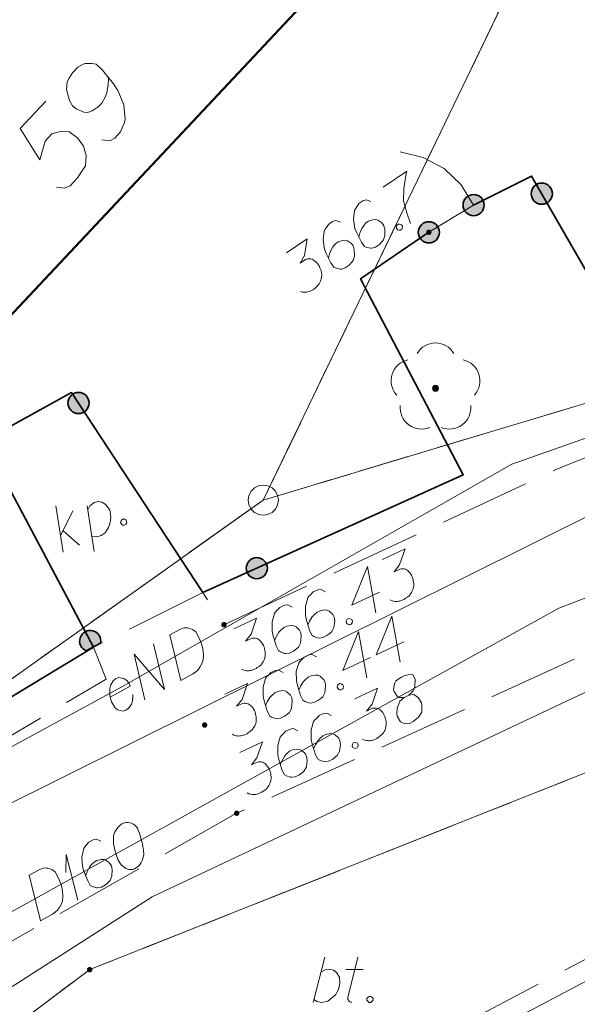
# Model space of a CAD drawing. Header units: metres. Extents: x 5554594 to 5556205, y 5636132 to 5636668.
# Tile 126 of 168: x 5555419.51 to 5555428.74, y 5636454.14 to 5636470.43. Entities that reach past the tile are written whole.
import ezdxf

# ---------------------------------------------------------------- set-up
doc = ezdxf.new("R2010")
doc.units = ezdxf.units.M
doc.header["$MEASUREMENT"] = 0
doc.header["$XCLIPFRAME"] = 0
for name, pattern in [('03-linia 3 1', [2, 1.5, -0.5]), ('L_0_06', [2, 1.5, -0.5]), ('PRZER1-1', [2, 1, -1]), ('PRZER3-1', [4, 3, -1])]:
    doc.linetypes.add(name, pattern=pattern)
for name, color, linetype, lineweight in [('#digitalizacja', 7, 'Continuous', 18), ('#RASTER', 7, 'Continuous', 18), ('#skartowane', 7, 'Continuous', 18), ('#zmodyfikowane', 7, 'Continuous', 18)]:
    doc.layers.add(name, color=color, linetype=linetype, lineweight=lineweight)
for name, color, linetype, lineweight, true_color in [('GEPADR', 18, 'Continuous', 18, 0x0a0909), ('GEPADR_O', 18, 'Continuous', 18, 0x0a0909), ('GEPPGD', 96, 'Continuous', 18, 0x008000), ('GESBZO', 18, 'Continuous', 50, 0x0a0909), ('GESDZI', 18, 'Continuous', 18, 0x0a0909), ('GESKKL', 96, 'PRZER3-1', 18, 0x008000), ('GESUZY', 96, 'PRZER1-1', 18, 0x008000), ('GULENN', 1, 'Continuous', 18, 0xff0000), ('GUPEPI', 1, 'Continuous', 18, 0xff0000)]:
    doc.layers.add(name, color=color, linetype=linetype, lineweight=lineweight, true_color=true_color)
picture_1 = doc.add_image_def('image2.tif', size_in_pixel=(18897, 11811))

# ---------------------------------------------------------------- blocks, each defined once
blk = doc.blocks.new('EPPGS')
at = {"color": 0, "flags": 128}
blk.add_lwpolyline([(0.5, 0), (0.475528, -0.154508), (0.404508, -0.293893), (0.293893, -0.404508), (0.154508, -0.475528), (0, -0.5), (-0.154508, -0.475528), (-0.293893, -0.404508), (-0.404508, -0.293893), (-0.475528, -0.154508), (-0.5, 0), (-0.475528, 0.154508), (-0.404508, 0.293893), (-0.293893, 0.404508), (-0.154508, 0.475528), (0, 0.5), (0.154508, 0.475528), (0.293893, 0.404508), (0.404508, 0.293893), (0.475528, 0.154508), (0.5, 0)], close=True, dxfattribs=at)
blk = doc.blocks.new('EPPGN')
blk.add_hatch(color=0).paths.add_polyline_path([(0, -0.09), (-0.027812, -0.085595), (-0.052901, -0.072812), (-0.072812, -0.052901), (-0.085595, -0.027812), (-0.09, 0), (-0.085595, 0.027812), (-0.072812, 0.052901), (-0.052901, 0.072812), (-0.027812, 0.085595), (0, 0.09), (0.027812, 0.085595), (0.052901, 0.072812), (0.072812, 0.052901), (0.085595, 0.027812), (0.09, 0), (0.085595, -0.027812), (0.072812, -0.052901), (0.052901, -0.072812), (0.027812, -0.085595)])
blk = doc.blocks.new('POINT')
blk.add_hatch(color=0).paths.add_polyline_path([(-0.000884, -0.0025), (-0.0025, -0.000884), (-0.0025, 0.000884), (0.000884, 0.0025), (0.0025, 0.000884), (0.0025, -0.000884), (0.000884, -0.0025)])
blk = doc.blocks.new('POINT_1')
blk.add_hatch(color=0).paths.add_polyline_path([(-0.000884, -0.0025), (-0.0025, -0.000884), (-0.0025, 0.000884), (0.000884, 0.0025), (0.0025, 0.000884), (0.0025, -0.000884), (0.000884, -0.0025)])
blk = doc.blocks.new('OBOP02_01')
at = {"linetype": 'Continuous', "lineweight": 18}
blk.add_hatch(color=0, dxfattribs=at).paths.add_polyline_path([(0, -0.1, 1), (0, 0.1, 1)])
at = {"color": 0, "linetype": 'Continuous', "lineweight": 18}
blk.add_circle((0, 0), 0.1, dxfattribs=at)
for centre, radius, start, end in [((0, 0.8), 0.7, 29.8459, 150.1541), ((-0.77, 0.25), 0.7, 101.6336, 222.6627), ((0.77, 0.25), 0.7, 317.3373, 78.3664), ((-0.46, -0.64), 0.71, 174.3693, 292.5572), ((0.46, -0.64), 0.71, 247.4428, 5.6307)]:
    blk.add_arc(centre, radius, start, end, dxfattribs=at)
blk = doc.blocks.new('*U309')
at = {"layer": '#skartowane', "color": 7, "linetype": 'ByBlock', "lineweight": 18}
blk.add_line((5555424.365, 5636454.172), (5555424.559, 5636454.922), dxfattribs=at)
at = {"layer": '#skartowane', "color": 7, "linetype": 'ByBlock', "lineweight": 18, "flags": 128}
blk.add_lwpolyline([(5555424.494, 5636454.674), (5555424.565, 5636454.709), (5555424.642, 5636454.715), (5555424.701, 5636454.703), (5555424.754, 5636454.668), (5555424.801, 5636454.591), (5555424.807, 5636454.491), (5555424.784, 5636454.384), (5555424.737, 5636454.296), (5555424.607, 5636454.19), (5555424.506, 5636454.172), (5555424.43, 5636454.184), (5555424.376, 5636454.219)], dxfattribs=at)
blk = doc.blocks.new('*U310')
at = {"layer": '#skartowane', "color": 7, "linetype": 'ByBlock', "lineweight": 18}
for p, q in [((5555424.937, 5636454.254), (5555425.103, 5636454.922)), ((5555424.908, 5636454.715), (5555425.191, 5636454.715))]:
    blk.add_line(p, q, dxfattribs=at)
at = {"layer": '#skartowane', "color": 7, "linetype": 'ByBlock', "lineweight": 18, "flags": 128}
blk.add_lwpolyline([(5555425.002, 5636454.172), (5555424.994, 5636454.173), (5555424.987, 5636454.176), (5555424.979, 5636454.179), (5555424.972, 5636454.183), (5555424.966, 5636454.188), (5555424.96, 5636454.194), (5555424.954, 5636454.2), (5555424.95, 5636454.206), (5555424.946, 5636454.213), (5555424.942, 5636454.221), (5555424.94, 5636454.228), (5555424.938, 5636454.236), (5555424.938, 5636454.244), (5555424.938, 5636454.252), (5555424.939, 5636454.26)], dxfattribs=at)
blk = doc.blocks.new('*U313')
at = {"layer": '#skartowane', "color": 7, "linetype": 'ByBlock', "lineweight": 18}
for p, q in [((5555420.23, 5636461.618), (5555420.111, 5636462.385)), ((5555420.187, 5636461.89), (5555420.392, 5636462.303)), ((5555420.228, 5636461.973), (5555420.5, 5636461.737))]:
    blk.add_line(p, q, dxfattribs=at)
blk = doc.blocks.new('*U314')
at = {"layer": '#skartowane', "color": 7, "linetype": 'ByBlock', "lineweight": 18}
blk.add_line((5555420.741, 5636461.631), (5555420.626, 5636462.387), dxfattribs=at)
at = {"layer": '#skartowane', "color": 7, "linetype": 'ByBlock', "lineweight": 18, "flags": 128}
blk.add_lwpolyline([(5555420.636, 5636462.321), (5555420.671, 5636462.388), (5555420.745, 5636462.44), (5555420.815, 5636462.457), (5555420.872, 5636462.444), (5555420.924, 5636462.415), (5555420.971, 5636462.365), (5555421.001, 5636462.314), (5555421.011, 5636462.26), (5555421.021, 5636462.194), (5555421.007, 5636462.11), (5555420.979, 5636462.026), (5555420.922, 5636461.937), (5555420.856, 5636461.895), (5555420.789, 5636461.872), (5555420.702, 5636461.878)], dxfattribs=at)
blk = doc.blocks.new('*U1637')
at = {"layer": '#digitalizacja', "color": 5, "linetype": 'ByBlock', "lineweight": 18}
for q in [(5555420.276, 5636456.322), (5555420.47, 5636455.862)]:
    blk.add_line((5555420.281, 5636456.616), q, dxfattribs=at)

msp = doc.modelspace()

# ---------------------------------------------------------------- hatches: boundary and pattern name
at = {"layer": '#skartowane', "linetype": 'Continuous', "lineweight": 35}
h = msp.add_hatch(color=7, dxfattribs=at)
edge = h.paths.add_edge_path()
edge.add_arc((5555428.148, 5636467.549), 0.175, 0, 360)
h = msp.add_hatch(color=7, dxfattribs=at)
edge = h.paths.add_edge_path()
edge.add_arc((5555427.02, 5636467.36), 0.175, 0, 360)
h = msp.add_hatch(color=7, dxfattribs=at)
edge = h.paths.add_edge_path()
edge.add_arc((5555426.28, 5636466.91), 0.175, 0, 360)
at = {"layer": '#skartowane', "linetype": 'Continuous', "lineweight": 18}
h = msp.add_hatch(color=7, dxfattribs=at)
edge = h.paths.add_edge_path()
edge.add_arc((5555426.28, 5636466.91), 0.045, 0, 360)
at = {"layer": '#skartowane', "linetype": 'Continuous', "lineweight": 35}
h = msp.add_hatch(color=7, dxfattribs=at)
edge = h.paths.add_edge_path()
edge.add_arc((5555420.484, 5636464.086), 0.175, 0, 360)
h = msp.add_hatch(color=7, dxfattribs=at)
edge = h.paths.add_edge_path()
edge.add_arc((5555423.433, 5636461.354), 0.175, 0, 360)
msp.add_hatch(color=7, dxfattribs=at).paths.add_polyline_path([(5555420.61, 5636459.986), (5555420.85, 5636460.114, 2.105808)])
at = {"layer": '#skartowane', "linetype": 'Continuous', "lineweight": 18}
h = msp.add_hatch(color=7, dxfattribs=at)
edge = h.paths.add_edge_path()
edge.add_arc((5555422.89, 5636460.42), 0.045, 0, 360)
h = msp.add_hatch(color=7, dxfattribs=at)
edge = h.paths.add_edge_path()
edge.add_arc((5555422.57, 5636458.76), 0.045, 0, 360)
h = msp.add_hatch(color=7, dxfattribs=at)
edge = h.paths.add_edge_path()
edge.add_arc((5555423.1, 5636457.3), 0.045, 0, 360)

# ---------------------------------------------------------------- linework, layer by layer
at = {"layer": '#digitalizacja', "color": 1, "linetype": 'Continuous', "lineweight": 18, "flags": 128}
for points in [[(5555456.683, 5636471.327), (5555448.598, 5636470.002), (5555442.289, 5636466.918), (5555438.092, 5636466.752), (5555427.655, 5636463.077)], [(5555411.571, 5636453.721), (5555413.733, 5636455.076), (5555418.018, 5636457.668), (5555421.202, 5636459.39), (5555427.655, 5636463.077)], [(5555421.995, 5636460.251), (5555422.171, 5636460.347), (5555422.21, 5636460.361), (5555422.229, 5636460.365), (5555422.26, 5636460.368), (5555422.282, 5636460.366), (5555422.303, 5636460.364), (5555422.343, 5636460.352), (5555422.37, 5636460.34), (5555422.424, 5636460.302), (5555422.486, 5636460.188), (5555422.508, 5636460.133), (5555422.517, 5636460.104), (5555422.526, 5636460.076), (5555422.535, 5636460.047), (5555422.539, 5636460.015), (5555422.545, 5636459.978), (5555422.55, 5636459.921), (5555422.55, 5636459.894), (5555422.54, 5636459.814), (5555422.52, 5636459.764), (5555422.493, 5636459.715), (5555422.457, 5636459.669), (5555422.421, 5636459.636), (5555422.377, 5636459.606), (5555422.175, 5636459.496), (5555421.995, 5636460.251)], [(5555421.583, 5636459.176), (5555421.403, 5636459.931), (5555421.905, 5636459.35), (5555421.725, 5636460.105)], [(5555421.008, 5636459.221), (5555421.34, 5636459.401), (5555421.317, 5636459.456), (5555421.282, 5636459.497), (5555421.236, 5636459.532), (5555421.148, 5636459.545), (5555421.093, 5636459.522), (5555421.057, 5636459.489), (5555421.017, 5636459.427), (5555421, 5636459.371), (5555421, 5636459.297), (5555421.002, 5636459.245), (5555421.029, 5636459.145), (5555421.06, 5636459.088), (5555421.09, 5636459.044), (5555421.128, 5636459.011), (5555421.222, 5636458.987), (5555421.266, 5636459.005), (5555421.305, 5636459.032), (5555421.31, 5636459.035), (5555421.36, 5636459.103), (5555421.377, 5636459.159), (5555421.379, 5636459.193), (5555421.381, 5636459.201), (5555421.382, 5636459.262)]]:
    msp.add_lwpolyline(points, dxfattribs=at)
at = {"layer": '#digitalizacja', "color": 5, "linetype": 'Continuous', "lineweight": 18, "flags": 128}
for points in [[(5555451.99, 5636467.54), (5555441.906, 5636465.852), (5555428.432, 5636460.691), (5555416.795, 5636454.239), (5555413.272, 5636451.619), (5555410.494, 5636449.408), (5555407.558, 5636446.707)], [(5555421.211, 5636457.131), (5555421.201, 5636457.125), (5555421.173, 5636457.103), (5555421.155, 5636457.086), (5555421.142, 5636457.073), (5555421.122, 5636457.048), (5555421.1, 5636457.015), (5555421.082, 5636456.985), (5555421.068, 5636456.95), (5555421.064, 5636456.921), (5555421.063, 5636456.887), (5555421.062, 5636456.852), (5555421.063, 5636456.813), (5555421.064, 5636456.786), (5555421.071, 5636456.75), (5555421.084, 5636456.689), (5555421.112, 5636456.603), (5555421.136, 5636456.536), (5555421.167, 5636456.479), (5555421.196, 5636456.44), (5555421.242, 5636456.405), (5555421.272, 5636456.388), (5555421.315, 5636456.372), (5555421.357, 5636456.368), (5555421.375, 5636456.372), (5555421.409, 5636456.383), (5555421.435, 5636456.398), (5555421.474, 5636456.426), (5555421.504, 5636456.456), (5555421.521, 5636456.486), (5555421.543, 5636456.532), (5555421.55, 5636456.556), (5555421.559, 5636456.588), (5555421.563, 5636456.617), (5555421.565, 5636456.639), (5555421.561, 5636456.67), (5555421.561, 5636456.683), (5555421.556, 5636456.715), (5555421.55, 5636456.752), (5555421.543, 5636456.788), (5555421.536, 5636456.812), (5555421.533, 5636456.83), (5555421.527, 5636456.854), (5555421.511, 5636456.906), (5555421.502, 5636456.935), (5555421.493, 5636456.963), (5555421.478, 5636457.002), (5555421.458, 5636457.052), (5555421.449, 5636457.067), (5555421.432, 5636457.085), (5555421.416, 5636457.103), (5555421.383, 5636457.125), (5555421.356, 5636457.137), (5555421.332, 5636457.144), (5555421.303, 5636457.148), (5555421.276, 5636457.147), (5555421.258, 5636457.144), (5555421.24, 5636457.14), (5555421.211, 5636457.131)], [(5555420.853, 5636456.838), (5555420.781, 5636456.872), (5555420.726, 5636456.862), (5555420.653, 5636456.822), (5555420.613, 5636456.773), (5555420.588, 5636456.745), (5555420.571, 5636456.715), (5555420.539, 5636456.576), (5555420.551, 5636456.421), (5555420.573, 5636456.345), (5555420.636, 5636456.184), (5555420.678, 5636456.107), (5555420.716, 5636456.087), (5555420.78, 5636456.069), (5555420.802, 5636456.067), (5555420.862, 5636456.08), (5555420.929, 5636456.117), (5555420.975, 5636456.156), (5555421.005, 5636456.187), (5555421.034, 5636456.257), (5555421.04, 5636456.368), (5555421.027, 5636456.428), (5555421.004, 5636456.469), (5555420.941, 5636456.522), (5555420.906, 5636456.537), (5555420.858, 5636456.537), (5555420.788, 5636456.518), (5555420.741, 5636456.493), (5555420.693, 5636456.445), (5555420.666, 5636456.41), (5555420.626, 5636456.334), (5555420.61, 5636456.291), (5555420.603, 5636456.267)], [(5555419.667, 5636456.275), (5555419.842, 5636456.372), (5555419.882, 5636456.387), (5555419.9, 5636456.391), (5555419.931, 5636456.395), (5555419.953, 5636456.393), (5555419.974, 5636456.391), (5555420.014, 5636456.38), (5555420.041, 5636456.368), (5555420.095, 5636456.33), (5555420.158, 5636456.217), (5555420.182, 5636456.162), (5555420.191, 5636456.133), (5555420.2, 5636456.105), (5555420.209, 5636456.076), (5555420.213, 5636456.044), (5555420.22, 5636456.008), (5555420.225, 5636455.95), (5555420.226, 5636455.923), (5555420.217, 5636455.844), (5555420.198, 5636455.793), (5555420.171, 5636455.744), (5555420.136, 5636455.698), (5555420.1, 5636455.664), (5555420.056, 5636455.633), (5555419.855, 5636455.522), (5555419.667, 5636456.275)]]:
    msp.add_lwpolyline(points, dxfattribs=at)
at = {"layer": '#skartowane', "color": 7, "linetype": 'Continuous', "lineweight": 18}
for p, q in [((5555426.28, 5636466.91), (5555427.02, 5636467.36)), ((5555419.92, 5636449.78), (5555431.68, 5636456.01))]:
    msp.add_line(p, q, dxfattribs=at)
at = {"layer": '#skartowane', "color": 36, "linetype": 'Continuous', "lineweight": 18, "true_color": 0x803300}
msp.add_line((5555416.05, 5636455.82), (5555429.4, 5636462.46), dxfattribs=at)
at = {"layer": '#skartowane', "color": 7, "linetype": 'L_0_06', "lineweight": 18, "flags": 128}
msp.add_lwpolyline([(5555466.73, 5636461.06), (5555459.42, 5636465.04), (5555457.02, 5636465.41), (5555452.63, 5636465.61), (5555446.85, 5636465.37), (5555441.62, 5636464.51), (5555435.7, 5636462.77), (5555429.61, 5636460.27), (5555423.1, 5636457.3), (5555417.2, 5636453.95), (5555413.63, 5636451.67), (5555409.04, 5636447.68), (5555404.73, 5636443.33), (5555401.32, 5636439.67), (5555382.13, 5636416.99), (5555377.75, 5636411.8), (5555368.65, 5636401.73), (5555358.12, 5636389.68), (5555351.83, 5636382.05), (5555348.89, 5636378.21), (5555346.63, 5636374.93), (5555343.77, 5636370.29), (5555340.53, 5636363.52), (5555337.7, 5636355.88), (5555335.13, 5636347.53), (5555332.44, 5636339.45), (5555328.49, 5636328.74), (5555326.7, 5636324.3), (5555322.46, 5636312.61), (5555317.05, 5636297.8), (5555313.91, 5636289.91), (5555311.07, 5636291.5), (5555314.46, 5636298.64), (5555320.4, 5636315), (5555321.1, 5636318.34), (5555320.31, 5636318.97), (5555318.92, 5636319.26), (5555318.24, 5636323.4), (5555317.55, 5636325.21), (5555315.06, 5636326.83), (5555316.44, 5636329.16), (5555319.62, 5636328.9), (5555323.95, 5636328.36), (5555325.47, 5636329.83), (5555326.77, 5636332.37), (5555329.72, 5636340.51), (5555332.43, 5636348.61), (5555334.87, 5636356.71), (5555337.79, 5636364.47), (5555340.99, 5636371.16), (5555344.19, 5636376.65), (5555346.4, 5636379.74), (5555349.41, 5636383.74), (5555355.85, 5636391.61), (5555363.7, 5636400.4), (5555366.42, 5636403.59), (5555375.75, 5636414.19), (5555378.31, 5636418.36), (5555373.52, 5636420.79), (5555376.43, 5636424.38), (5555377.28, 5636425.23), (5555380.03, 5636423.16), (5555380.65, 5636423.75), (5555382.52, 5636422.14), (5555399.27, 5636441.57), (5555402.64, 5636445.3), (5555406.76, 5636449.37), (5555411.7, 5636453.77), (5555415.38, 5636456.22), (5555420.94, 5636459.52), (5555420.73, 5636460.05), (5555422.54, 5636460.95), (5555422.89, 5636460.42), (5555428.37, 5636462.98), (5555434.53, 5636465.46), (5555440.65, 5636467.74), (5555449.09, 5636469.87), (5555449.84, 5636470.61), (5555452.54, 5636472.11), (5555453.14, 5636471.36), (5555454.76, 5636472.78), (5555456.32, 5636474.81), (5555457.67, 5636477.44), (5555459.8, 5636481.39), (5555462.71, 5636485.66), (5555464.78, 5636483.78), (5555461.58, 5636479.17), (5555460.92, 5636476.08), (5555461.24, 5636473.64), (5555465.24, 5636467.56), (5555467.69, 5636464.02), (5555466.73, 5636461.06)], close=True, dxfattribs=at)
at = {"layer": '#skartowane', "color": 7, "flags": 128}
msp.add_lwpolyline([(5555425.806, 5636468.24), (5555426.186, 5636468.149), (5555426.531, 5636467.963), (5555426.815, 5636467.694), (5555427.02, 5636467.36)], dxfattribs=at)
at = {"layer": '#skartowane', "color": 7, "linetype": 'Continuous', "lineweight": 35, "flags": 128}
for points in [[(5555439.54, 5636468.11), (5555430.02, 5636464.3), (5555427.98, 5636467.84), (5555427.02, 5636467.36)], [(5555426.28, 5636466.91), (5555425.15, 5636466.14), (5555426.85, 5636462.9), (5555422.54, 5636460.95), (5555420.37, 5636464.26), (5555418.92, 5636463.46), (5555420.73, 5636460.05), (5555415.26, 5636456.74), (5555411.39, 5636454.3), (5555410.93, 5636454.67), (5555398.91, 5636441.87)]]:
    msp.add_lwpolyline(points, dxfattribs=at)
at = {"layer": '#skartowane', "color": 7, "linetype": 'Continuous', "lineweight": 18, "flags": 128}
for points in [[(5555425.522, 5636467.657), (5555425.913, 5636467.923), (5555425.905, 5636467.882), (5555425.866, 5636467.634), (5555425.862, 5636467.431), (5555425.913, 5636467.23), (5555425.974, 5636467.057)], [(5555425.32, 5636467.419), (5555425.244, 5636467.446), (5555425.19, 5636467.43), (5555425.122, 5636467.384), (5555425.087, 5636467.331), (5555425.064, 5636467.301), (5555425.05, 5636467.27), (5555425.031, 5636467.129), (5555425.058, 5636466.975), (5555425.086, 5636466.902), (5555425.163, 5636466.747), (5555425.213, 5636466.674), (5555425.252, 5636466.658), (5555425.318, 5636466.646), (5555425.339, 5636466.646), (5555425.398, 5636466.664), (5555425.461, 5636466.708), (5555425.504, 5636466.751), (5555425.531, 5636466.784), (5555425.553, 5636466.856), (5555425.549, 5636466.967), (5555425.53, 5636467.026), (5555425.504, 5636467.065), (5555425.436, 5636467.112), (5555425.4, 5636467.123), (5555425.352, 5636467.119), (5555425.284, 5636467.094), (5555425.24, 5636467.064), (5555425.196, 5636467.013), (5555425.172, 5636466.975), (5555425.14, 5636466.896), (5555425.128, 5636466.852), (5555425.123, 5636466.827)], [(5555424.817, 5636467.076), (5555424.742, 5636467.103), (5555424.688, 5636467.088), (5555424.62, 5636467.041), (5555424.584, 5636466.989), (5555424.561, 5636466.959), (5555424.547, 5636466.928), (5555424.529, 5636466.787), (5555424.555, 5636466.633), (5555424.583, 5636466.56), (5555424.66, 5636466.405), (5555424.71, 5636466.332), (5555424.75, 5636466.316), (5555424.815, 5636466.303), (5555424.837, 5636466.303), (5555424.895, 5636466.322), (5555424.959, 5636466.365), (5555425.001, 5636466.408), (5555425.029, 5636466.441), (5555425.051, 5636466.513), (5555425.046, 5636466.625), (5555425.028, 5636466.684), (5555425.001, 5636466.723), (5555424.934, 5636466.769), (5555424.897, 5636466.781), (5555424.85, 5636466.777), (5555424.781, 5636466.752), (5555424.737, 5636466.722), (5555424.694, 5636466.67), (5555424.67, 5636466.633), (5555424.638, 5636466.554), (5555424.625, 5636466.509), (5555424.62, 5636466.485)], [(5555425.751, 5636467.027), (5555425.776, 5636467.043), (5555425.797, 5636467.044), (5555425.825, 5636467.034), (5555425.842, 5636467.01), (5555425.84, 5636466.98), (5555425.832, 5636466.96), (5555425.808, 5636466.944), (5555425.787, 5636466.943), (5555425.759, 5636466.953), (5555425.742, 5636466.977), (5555425.743, 5636467.007), (5555425.751, 5636467.027)], [(5555423.927, 5636466.569), (5555424.268, 5636466.802), (5555424.22, 5636466.526), (5555424.149, 5636466.399), (5555424.237, 5636466.459), (5555424.26, 5636466.468), (5555424.273, 5636466.47), (5555424.286, 5636466.471), (5555424.299, 5636466.473), (5555424.329, 5636466.472), (5555424.349, 5636466.464), (5555424.368, 5636466.456), (5555424.383, 5636466.444), (5555424.416, 5636466.417), (5555424.441, 5636466.391), (5555424.451, 5636466.376), (5555424.464, 5636466.357), (5555424.479, 5636466.324), (5555424.488, 5636466.301), (5555424.496, 5636466.279), (5555424.501, 5636466.261), (5555424.503, 5636466.248), (5555424.505, 5636466.234), (5555424.507, 5636466.221), (5555424.507, 5636466.2), (5555424.506, 5636466.171), (5555424.501, 5636466.146), (5555424.498, 5636466.13), (5555424.49, 5636466.11), (5555424.482, 5636466.09), (5555424.469, 5636466.067), (5555424.463, 5636466.055), (5555424.435, 5636466.022), (5555424.409, 5636465.998), (5555424.393, 5636465.979), (5555424.359, 5636465.956), (5555424.316, 5636465.934), (5555424.298, 5636465.929), (5555424.28, 5636465.924), (5555424.262, 5636465.919), (5555424.241, 5636465.919), (5555424.22, 5636465.919), (5555424.182, 5636465.922), (5555424.154, 5636465.931)], [(5555421.199, 5636462.156), (5555421.226, 5636462.168), (5555421.247, 5636462.164), (5555421.273, 5636462.15), (5555421.285, 5636462.123), (5555421.278, 5636462.094), (5555421.267, 5636462.076), (5555421.24, 5636462.064), (5555421.219, 5636462.068), (5555421.193, 5636462.082), (5555421.181, 5636462.109), (5555421.188, 5636462.138), (5555421.199, 5636462.156)], [(5555425.512, 5636461.498), (5555425.886, 5636461.672), (5555425.795, 5636461.408), (5555425.705, 5636461.294), (5555425.801, 5636461.339), (5555425.825, 5636461.344), (5555425.838, 5636461.343), (5555425.851, 5636461.343), (5555425.864, 5636461.343), (5555425.893, 5636461.337), (5555425.912, 5636461.326), (5555425.93, 5636461.315), (5555425.943, 5636461.301), (5555425.971, 5636461.269), (5555425.991, 5636461.239), (5555425.999, 5636461.223), (5555426.009, 5636461.202), (5555426.018, 5636461.167), (5555426.023, 5636461.143), (5555426.028, 5636461.119), (5555426.03, 5636461.101), (5555426.029, 5636461.087), (5555426.029, 5636461.074), (5555426.029, 5636461.061), (5555426.025, 5636461.04), (5555426.019, 5636461.011), (5555426.011, 5636460.988), (5555426.005, 5636460.972), (5555425.994, 5636460.954), (5555425.983, 5636460.935), (5555425.967, 5636460.915), (5555425.958, 5636460.904), (5555425.926, 5636460.876), (5555425.896, 5636460.856), (5555425.877, 5636460.84), (5555425.84, 5636460.823), (5555425.795, 5636460.808), (5555425.776, 5636460.806), (5555425.758, 5636460.804), (5555425.739, 5636460.802), (5555425.718, 5636460.805), (5555425.697, 5636460.808), (5555425.66, 5636460.817), (5555425.634, 5636460.831)], [(5555425.466, 5636460.955), (5555425.006, 5636460.74), (5555425.266, 5636461.383), (5555425.401, 5636460.618)], [(5555424.568, 5636460.965), (5555424.498, 5636461.004), (5555424.442, 5636460.998), (5555424.367, 5636460.963), (5555424.324, 5636460.916), (5555424.296, 5636460.891), (5555424.277, 5636460.862), (5555424.237, 5636460.726), (5555424.238, 5636460.57), (5555424.254, 5636460.493), (5555424.305, 5636460.328), (5555424.343, 5636460.247), (5555424.379, 5636460.225), (5555424.442, 5636460.202), (5555424.463, 5636460.199), (5555424.524, 5636460.208), (5555424.593, 5636460.241), (5555424.642, 5636460.276), (5555424.674, 5636460.305), (5555424.708, 5636460.372), (5555424.722, 5636460.483), (5555424.713, 5636460.544), (5555424.693, 5636460.587), (5555424.633, 5636460.644), (5555424.599, 5636460.661), (5555424.552, 5636460.664), (5555424.48, 5636460.651), (5555424.432, 5636460.628), (5555424.381, 5636460.584), (5555424.351, 5636460.551), (5555424.307, 5636460.478), (5555424.287, 5636460.436), (5555424.278, 5636460.413)], [(5555424.017, 5636460.708), (5555423.947, 5636460.747), (5555423.891, 5636460.74), (5555423.816, 5636460.705), (5555423.773, 5636460.659), (5555423.745, 5636460.633), (5555423.726, 5636460.605), (5555423.686, 5636460.468), (5555423.687, 5636460.312), (5555423.703, 5636460.235), (5555423.754, 5636460.07), (5555423.792, 5636459.99), (5555423.828, 5636459.968), (5555423.891, 5636459.945), (5555423.912, 5636459.942), (5555423.973, 5636459.951), (5555424.042, 5636459.983), (5555424.091, 5636460.019), (5555424.123, 5636460.047), (5555424.157, 5636460.115), (5555424.17, 5636460.226), (5555424.162, 5636460.287), (5555424.142, 5636460.329), (5555424.082, 5636460.386), (5555424.048, 5636460.403), (5555424.001, 5636460.407), (5555423.929, 5636460.393), (5555423.881, 5636460.371), (5555423.83, 5636460.327), (5555423.8, 5636460.294), (5555423.756, 5636460.221), (5555423.736, 5636460.179), (5555423.727, 5636460.155)], [(5555423.056, 5636460.35), (5555423.431, 5636460.525), (5555423.339, 5636460.261), (5555423.249, 5636460.147), (5555423.345, 5636460.192), (5555423.369, 5636460.197), (5555423.382, 5636460.196), (5555423.396, 5636460.196), (5555423.409, 5636460.196), (5555423.438, 5636460.19), (5555423.456, 5636460.179), (5555423.474, 5636460.168), (5555423.487, 5636460.154), (5555423.515, 5636460.122), (5555423.535, 5636460.092), (5555423.543, 5636460.076), (5555423.553, 5636460.054), (5555423.563, 5636460.02), (5555423.567, 5636459.996), (5555423.572, 5636459.972), (5555423.574, 5636459.953), (5555423.574, 5636459.94), (5555423.573, 5636459.927), (5555423.573, 5636459.914), (5555423.57, 5636459.893), (5555423.564, 5636459.864), (5555423.555, 5636459.84), (5555423.55, 5636459.825), (5555423.538, 5636459.807), (5555423.527, 5636459.788), (5555423.511, 5636459.768), (5555423.503, 5636459.757), (5555423.47, 5636459.729), (5555423.441, 5636459.709), (5555423.422, 5636459.693), (5555423.384, 5636459.676), (5555423.339, 5636459.661), (5555423.321, 5636459.659), (5555423.302, 5636459.657), (5555423.283, 5636459.655), (5555423.262, 5636459.658), (5555423.241, 5636459.661), (5555423.205, 5636459.67), (5555423.179, 5636459.684)], [(5555424.931, 5636460.509), (5555424.958, 5636460.522), (5555424.979, 5636460.518), (5555425.005, 5636460.505), (5555425.017, 5636460.478), (5555425.011, 5636460.449), (5555425, 5636460.431), (5555424.973, 5636460.418), (5555424.952, 5636460.421), (5555424.926, 5636460.435), (5555424.914, 5636460.462), (5555424.92, 5636460.491), (5555424.931, 5636460.509)], [(5555425.868, 5636460.134), (5555425.408, 5636459.919), (5555425.668, 5636460.562), (5555425.803, 5636459.798)], [(5555425.317, 5636459.877), (5555424.857, 5636459.662), (5555425.117, 5636460.305), (5555425.252, 5636459.54)], [(5555424.419, 5636459.888), (5555424.349, 5636459.926), (5555424.293, 5636459.92), (5555424.218, 5636459.885), (5555424.174, 5636459.839), (5555424.147, 5636459.813), (5555424.128, 5636459.784), (5555424.087, 5636459.648), (5555424.089, 5636459.492), (5555424.105, 5636459.415), (5555424.156, 5636459.25), (5555424.194, 5636459.17), (5555424.23, 5636459.148), (5555424.293, 5636459.125), (5555424.314, 5636459.122), (5555424.375, 5636459.13), (5555424.444, 5636459.163), (5555424.493, 5636459.199), (5555424.525, 5636459.227), (5555424.559, 5636459.295), (5555424.572, 5636459.405), (5555424.563, 5636459.466), (5555424.543, 5636459.509), (5555424.484, 5636459.566), (5555424.45, 5636459.583), (5555424.403, 5636459.587), (5555424.331, 5636459.573), (5555424.283, 5636459.55), (5555424.232, 5636459.507), (5555424.202, 5636459.473), (5555424.158, 5636459.401), (5555424.138, 5636459.359), (5555424.129, 5636459.335)], [(5555423.868, 5636459.63), (5555423.797, 5636459.669), (5555423.742, 5636459.663), (5555423.667, 5636459.628), (5555423.623, 5636459.581), (5555423.596, 5636459.555), (5555423.577, 5636459.527), (5555423.536, 5636459.391), (5555423.538, 5636459.235), (5555423.554, 5636459.158), (5555423.605, 5636458.992), (5555423.643, 5636458.912), (5555423.679, 5636458.89), (5555423.742, 5636458.867), (5555423.763, 5636458.864), (5555423.824, 5636458.873), (5555423.893, 5636458.906), (5555423.942, 5636458.941), (5555423.974, 5636458.969), (5555424.008, 5636459.037), (5555424.021, 5636459.148), (5555424.012, 5636459.209), (5555423.992, 5636459.252), (5555423.933, 5636459.309), (5555423.899, 5636459.325), (5555423.852, 5636459.329), (5555423.78, 5636459.315), (5555423.732, 5636459.293), (5555423.681, 5636459.249), (5555423.651, 5636459.216), (5555423.606, 5636459.143), (5555423.587, 5636459.101), (5555423.578, 5636459.078)], [(5555425.874, 5636459.217), (5555425.949, 5636459.252), (5555425.967, 5636459.268), (5555426.019, 5636459.324), (5555426.047, 5636459.39), (5555426.053, 5636459.516), (5555426.013, 5636459.589), (5555425.963, 5636459.598), (5555425.881, 5636459.579), (5555425.827, 5636459.554), (5555425.733, 5636459.491), (5555425.713, 5636459.449), (5555425.697, 5636459.344), (5555425.705, 5636459.314), (5555425.753, 5636459.239), (5555425.789, 5636459.217), (5555425.874, 5636459.217), (5555425.798, 5636459.156), (5555425.755, 5636459.038), (5555425.75, 5636458.938), (5555425.757, 5636458.909), (5555425.81, 5636458.81), (5555425.883, 5636458.779), (5555425.957, 5636458.787), (5555426.021, 5636458.817), (5555426.111, 5636458.891), (5555426.163, 5636458.975), (5555426.166, 5636459.093), (5555426.157, 5636459.128), (5555426.111, 5636459.211), (5555426.033, 5636459.266), (5555425.949, 5636459.252)], [(5555422.907, 5636459.273), (5555423.282, 5636459.448), (5555423.19, 5636459.183), (5555423.1, 5636459.069), (5555423.196, 5636459.114), (5555423.22, 5636459.119), (5555423.233, 5636459.119), (5555423.247, 5636459.118), (5555423.26, 5636459.118), (5555423.289, 5636459.112), (5555423.307, 5636459.101), (5555423.325, 5636459.09), (5555423.338, 5636459.076), (5555423.366, 5636459.044), (5555423.386, 5636459.014), (5555423.394, 5636458.998), (5555423.404, 5636458.977), (5555423.414, 5636458.942), (5555423.418, 5636458.918), (5555423.423, 5636458.894), (5555423.425, 5636458.876), (5555423.425, 5636458.863), (5555423.424, 5636458.849), (5555423.424, 5636458.836), (5555423.421, 5636458.815), (5555423.415, 5636458.786), (5555423.406, 5636458.763), (5555423.4, 5636458.747), (5555423.389, 5636458.729), (5555423.378, 5636458.711), (5555423.362, 5636458.69), (5555423.354, 5636458.68), (5555423.321, 5636458.651), (5555423.292, 5636458.631), (5555423.273, 5636458.616), (5555423.235, 5636458.598), (5555423.19, 5636458.584), (5555423.171, 5636458.581), (5555423.153, 5636458.579), (5555423.134, 5636458.577), (5555423.113, 5636458.58), (5555423.092, 5636458.583), (5555423.056, 5636458.592), (5555423.029, 5636458.606)], [(5555424.782, 5636459.431), (5555424.809, 5636459.444), (5555424.83, 5636459.441), (5555424.856, 5636459.427), (5555424.868, 5636459.4), (5555424.862, 5636459.371), (5555424.851, 5636459.353), (5555424.824, 5636459.34), (5555424.803, 5636459.344), (5555424.777, 5636459.358), (5555424.765, 5636459.384), (5555424.771, 5636459.413), (5555424.782, 5636459.431)], [(5555425.057, 5636459.194), (5555425.431, 5636459.369), (5555425.34, 5636459.105), (5555425.249, 5636458.991), (5555425.346, 5636459.036), (5555425.37, 5636459.041), (5555425.383, 5636459.04), (5555425.396, 5636459.04), (5555425.409, 5636459.04), (5555425.438, 5636459.034), (5555425.456, 5636459.022), (5555425.475, 5636459.011), (5555425.487, 5636458.998), (5555425.516, 5636458.965), (5555425.536, 5636458.936), (5555425.543, 5636458.92), (5555425.553, 5636458.898), (5555425.563, 5636458.864), (5555425.568, 5636458.84), (5555425.572, 5636458.816), (5555425.574, 5636458.797), (5555425.574, 5636458.784), (5555425.574, 5636458.771), (5555425.573, 5636458.758), (5555425.57, 5636458.737), (5555425.564, 5636458.708), (5555425.556, 5636458.684), (5555425.55, 5636458.669), (5555425.539, 5636458.65), (5555425.528, 5636458.632), (5555425.511, 5636458.612), (5555425.503, 5636458.601), (5555425.471, 5636458.573), (5555425.441, 5636458.553), (5555425.422, 5636458.537), (5555425.385, 5636458.52), (5555425.34, 5636458.505), (5555425.321, 5636458.503), (5555425.302, 5636458.501), (5555425.284, 5636458.499), (5555425.263, 5636458.502), (5555425.242, 5636458.505), (5555425.205, 5636458.514), (5555425.179, 5636458.528)], [(5555424.664, 5636458.919), (5555424.593, 5636458.958), (5555424.538, 5636458.952), (5555424.463, 5636458.917), (5555424.419, 5636458.87), (5555424.392, 5636458.845), (5555424.373, 5636458.816), (5555424.332, 5636458.68), (5555424.334, 5636458.524), (5555424.35, 5636458.447), (5555424.401, 5636458.282), (5555424.439, 5636458.202), (5555424.475, 5636458.179), (5555424.538, 5636458.157), (5555424.559, 5636458.153), (5555424.62, 5636458.162), (5555424.689, 5636458.195), (5555424.738, 5636458.231), (5555424.77, 5636458.259), (5555424.804, 5636458.327), (5555424.817, 5636458.437), (5555424.808, 5636458.498), (5555424.788, 5636458.541), (5555424.729, 5636458.598), (5555424.695, 5636458.615), (5555424.648, 5636458.619), (5555424.576, 5636458.605), (5555424.528, 5636458.582), (5555424.477, 5636458.539), (5555424.447, 5636458.505), (5555424.402, 5636458.432), (5555424.383, 5636458.391), (5555424.374, 5636458.367)], [(5555424.113, 5636458.662), (5555424.042, 5636458.701), (5555423.987, 5636458.694), (5555423.912, 5636458.659), (5555423.868, 5636458.613), (5555423.841, 5636458.587), (5555423.822, 5636458.559), (5555423.781, 5636458.422), (5555423.783, 5636458.267), (5555423.799, 5636458.19), (5555423.85, 5636458.024), (5555423.888, 5636457.944), (5555423.924, 5636457.922), (5555423.987, 5636457.899), (5555424.008, 5636457.896), (5555424.069, 5636457.905), (5555424.138, 5636457.937), (5555424.187, 5636457.973), (5555424.219, 5636458.001), (5555424.253, 5636458.069), (5555424.266, 5636458.18), (5555424.257, 5636458.241), (5555424.237, 5636458.284), (5555424.178, 5636458.341), (5555424.144, 5636458.357), (5555424.097, 5636458.361), (5555424.025, 5636458.347), (5555423.977, 5636458.325), (5555423.926, 5636458.281), (5555423.896, 5636458.248), (5555423.851, 5636458.175), (5555423.832, 5636458.133), (5555423.823, 5636458.11)], [(5555423.152, 5636458.305), (5555423.527, 5636458.48), (5555423.435, 5636458.215), (5555423.345, 5636458.101), (5555423.441, 5636458.146), (5555423.465, 5636458.151), (5555423.478, 5636458.151), (5555423.491, 5636458.15), (5555423.505, 5636458.15), (5555423.534, 5636458.144), (5555423.552, 5636458.133), (5555423.57, 5636458.122), (5555423.583, 5636458.108), (5555423.611, 5636458.076), (5555423.631, 5636458.046), (5555423.639, 5636458.03), (5555423.649, 5636458.009), (5555423.659, 5636457.974), (5555423.663, 5636457.95), (5555423.668, 5636457.926), (5555423.67, 5636457.908), (5555423.67, 5636457.895), (5555423.669, 5636457.881), (5555423.669, 5636457.868), (5555423.666, 5636457.847), (5555423.66, 5636457.818), (5555423.651, 5636457.795), (5555423.645, 5636457.779), (5555423.634, 5636457.761), (5555423.623, 5636457.743), (5555423.607, 5636457.722), (5555423.599, 5636457.711), (5555423.566, 5636457.683), (5555423.537, 5636457.663), (5555423.518, 5636457.648), (5555423.48, 5636457.63), (5555423.435, 5636457.615), (5555423.416, 5636457.613), (5555423.398, 5636457.611), (5555423.379, 5636457.609), (5555423.358, 5636457.612), (5555423.337, 5636457.615), (5555423.3, 5636457.624), (5555423.274, 5636457.638)], [(5555425.027, 5636458.463), (5555425.053, 5636458.476), (5555425.074, 5636458.473), (5555425.101, 5636458.459), (5555425.113, 5636458.432), (5555425.107, 5636458.403), (5555425.096, 5636458.385), (5555425.069, 5636458.372), (5555425.048, 5636458.376), (5555425.022, 5636458.389), (5555425.01, 5636458.416), (5555425.016, 5636458.445), (5555425.027, 5636458.463)], [(5555425.292, 5636454.272), (5555425.321, 5636454.272), (5555425.339, 5636454.26), (5555425.357, 5636454.237), (5555425.357, 5636454.207), (5555425.339, 5636454.184), (5555425.321, 5636454.172), (5555425.292, 5636454.172), (5555425.274, 5636454.184), (5555425.256, 5636454.207), (5555425.256, 5636454.237), (5555425.274, 5636454.26), (5555425.292, 5636454.272)]]:
    msp.add_lwpolyline(points, dxfattribs=at)
at = {"layer": '#skartowane', "color": 7, "linetype": 'Continuous', "lineweight": 35, "flags": 128}
msp.add_lwpolyline([(5555420.61, 5636459.986), (5555420.85, 5636460.114, 2.105808), (5555420.61, 5636459.986)], format="xyb", close=True, dxfattribs=at)
at = {"layer": '#skartowane', "color": 7, "linetype": '03-linia 3 1', "lineweight": 18, "flags": 128}
msp.add_lwpolyline([(5555419.68, 5636450.05), (5555431.64, 5636456.34), (5555434.7, 5636450.55)], dxfattribs=at)
at = {"layer": '#skartowane', "color": 7, "linetype": 'Continuous', "lineweight": 35}
for centre in [(5555428.148, 5636467.549), (5555427.02, 5636467.36), (5555426.28, 5636466.91), (5555420.484, 5636464.086), (5555423.433, 5636461.354)]:
    msp.add_circle(centre, 0.175, dxfattribs=at)
at = {"layer": '#skartowane', "color": 96}
msp.add_point((5555426.39, 5636464.33), dxfattribs=at)
at = {"layer": '#zmodyfikowane', "color": 1, "linetype": 'Continuous', "lineweight": 18, "true_color": 0xff0000, "flags": 128}
msp.add_lwpolyline([(5555410.22, 5636447.54), (5555416.75, 5636452.75), (5555421.7, 5636455.92)], dxfattribs=at)
at = {"layer": 'GEPADR_O', "color": 7, "linetype": 'Continuous', "lineweight": 18, "flags": 128}
for points in [[(5555420.87, 5636468.442), (5555421.003, 5636468.425), (5555421.085, 5636468.469), (5555421.179, 5636468.57), (5555421.218, 5636468.668), (5555421.244, 5636468.725), (5555421.256, 5636468.781), (5555421.235, 5636469.017), (5555421.137, 5636469.258), (5555421.064, 5636469.367), (5555420.883, 5636469.591), (5555420.775, 5636469.692), (5555420.705, 5636469.704), (5555420.594, 5636469.7), (5555420.559, 5636469.692), (5555420.47, 5636469.641), (5555420.383, 5636469.547), (5555420.33, 5636469.462), (5555420.297, 5636469.398), (5555420.287, 5636469.273), (5555420.334, 5636469.093), (5555420.386, 5636469.004), (5555420.443, 5636468.95), (5555420.57, 5636468.899), (5555420.633, 5636468.894), (5555420.709, 5636468.917), (5555420.811, 5636468.983), (5555420.872, 5636469.047), (5555420.924, 5636469.147), (5555420.95, 5636469.217), (5555420.974, 5636469.357), (5555420.978, 5636469.434), (5555420.977, 5636469.475)], [(5555419.945, 5636469.081), (5555419.52, 5636468.629), (5555419.843, 5636468.11), (5555419.931, 5636468.419), (5555420.045, 5636468.541), (5555420.204, 5636468.581), (5555420.33, 5636468.571), (5555420.465, 5636468.471), (5555420.567, 5636468.335), (5555420.613, 5636468.183), (5555420.598, 5636468.008), (5555420.465, 5636467.809), (5555420.344, 5636467.68), (5555420.254, 5636467.642), (5555420.122, 5636467.659)]]:
    msp.add_lwpolyline(points, dxfattribs=at)
at = {"layer": 'GESBZO', "color": 7, "linetype": 'Continuous', "lineweight": 50, "flags": 128}
msp.add_lwpolyline([(5555428.702, 5636475.484), (5555414.179, 5636460.021), (5555408.21, 5636465.745), (5555422.796, 5636481.188), (5555428.702, 5636475.484)], close=True, dxfattribs=at)
at = {"layer": 'GESDZI', "color": 96, "linetype": 'Continuous', "lineweight": 18, "flags": 128}
for points in [[(5555479.81, 5636505.97), (5555481.51, 5636503.97), (5555468.309, 5636490.731), (5555460.185, 5636481.554), (5555455.942, 5636474.595), (5555453.72, 5636472.454), (5555448.915, 5636470.374), (5555437.099, 5636466.554), (5555423.54, 5636462.48), (5555432.84, 5636481.77), (5555458.43, 5636492.63), (5555479.81, 5636505.97)], [(5555404.073, 5636395.02), (5555398.748, 5636398.735), (5555383.39, 5636416.92), (5555389.734, 5636423.873), (5555402.789, 5636438.708), (5555413.799, 5636449.56), (5555420.669, 5636454.714), (5555430.383, 5636458.569), (5555437.185, 5636462.46), (5555446.84, 5636464.597), (5555451.868, 5636465.418), (5555457.224, 5636464.58), (5555467.116, 5636460.589), (5555464.207, 5636454.062), (5555454.524, 5636438.193), (5555447.06, 5636429.289), (5555430.735, 5636417.459), (5555423.635, 5636411.745), (5555415.606, 5636406.363), (5555409.758, 5636401.08), (5555404.073, 5636395.02)]]:
    msp.add_lwpolyline(points, close=True, dxfattribs=at)
for points in [[(5555454.77, 5636497.975), (5555458.43, 5636492.63), (5555432.84, 5636481.77), (5555423.54, 5636462.48), (5555411.98, 5636454.27), (5555402.335, 5636463.614), (5555412.888, 5636476.818), (5555419.458, 5636484.97), (5555410.3, 5636486.373), (5555404.056, 5636487.362), (5555406.998, 5636494.991)], [(5555334.3, 5636361.82), (5555338.11, 5636369.71), (5555344.55, 5636379.2), (5555375.95, 5636415.45), (5555379.69, 5636419.03), (5555405.333, 5636448.297), (5555411.98, 5636454.27), (5555423.54, 5636462.48), (5555437.099, 5636466.554), (5555448.915, 5636470.374), (5555453.72, 5636472.454), (5555460.799, 5636470.534), (5555464.253, 5636468.493)], [(5555464.253, 5636468.493), (5555468.332, 5636465.003), (5555467.116, 5636460.589), (5555457.224, 5636464.58), (5555451.868, 5636465.418), (5555446.84, 5636464.597), (5555437.185, 5636462.46), (5555430.383, 5636458.569), (5555420.669, 5636454.714), (5555413.799, 5636449.56), (5555402.789, 5636438.708), (5555389.734, 5636423.873), (5555383.39, 5636416.92), (5555384.32, 5636411.24), (5555356.08, 5636382.6), (5555342.54, 5636360.36)]]:
    msp.add_lwpolyline(points, dxfattribs=at)
at = {"layer": 'GESKKL', "color": 96, "linetype": 'PRZER3-1', "lineweight": 18, "ltscale": 0.5, "true_color": 0x008000}
msp.add_lwpolyline([(5555458.43, 5636492.63), (5555432.84, 5636481.77), (5555423.54, 5636462.48), (5555411.98, 5636454.27), (5555402.335, 5636463.614), (5555412.888, 5636476.818), (5555419.458, 5636484.97), (5555410.3, 5636486.373), (5555404.056, 5636487.362), (5555406.998, 5636494.991)], dxfattribs=at)
msp.add_lwpolyline([(5555447.06, 5636429.289), (5555454.524, 5636438.193), (5555464.207, 5636454.062), (5555467.116, 5636460.589), (5555457.224, 5636464.58), (5555451.868, 5636465.418), (5555446.84, 5636464.597), (5555437.185, 5636462.46), (5555430.383, 5636458.569), (5555420.669, 5636454.714), (5555413.799, 5636449.56), (5555402.789, 5636438.708), (5555389.734, 5636423.873), (5555383.39, 5636416.92), (5555398.748, 5636398.735), (5555404.073, 5636395.02), (5555409.758, 5636401.08), (5555415.606, 5636406.363), (5555423.635, 5636411.745), (5555430.735, 5636417.459), (5555447.06, 5636429.289)], close=True, dxfattribs=at)
at = {"layer": 'GESUZY', "color": 96, "linetype": 'PRZER1-1', "lineweight": 18, "ltscale": 0.5, "true_color": 0x008000}
for points in [[(5555460.185, 5636481.554), (5555468.309, 5636490.731), (5555481.51, 5636503.97), (5555479.81, 5636505.97), (5555458.43, 5636492.63), (5555432.84, 5636481.77), (5555423.54, 5636462.48), (5555437.099, 5636466.554), (5555448.915, 5636470.374), (5555453.72, 5636472.454), (5555455.942, 5636474.595), (5555460.185, 5636481.554)], [(5555447.06, 5636429.289), (5555454.524, 5636438.193), (5555464.207, 5636454.062), (5555467.116, 5636460.589), (5555457.224, 5636464.58), (5555451.868, 5636465.418), (5555446.84, 5636464.597), (5555437.185, 5636462.46), (5555430.383, 5636458.569), (5555420.669, 5636454.714), (5555413.799, 5636449.56), (5555402.789, 5636438.708), (5555389.734, 5636423.873), (5555383.39, 5636416.92), (5555398.748, 5636398.735), (5555404.073, 5636395.02), (5555409.758, 5636401.08), (5555415.606, 5636406.363), (5555423.635, 5636411.745), (5555430.735, 5636417.459), (5555447.06, 5636429.289)]]:
    msp.add_lwpolyline(points, close=True, dxfattribs=at)
for points in [[(5555458.43, 5636492.63), (5555432.84, 5636481.77), (5555423.54, 5636462.48), (5555411.98, 5636454.27), (5555402.335, 5636463.614), (5555412.888, 5636476.818), (5555419.458, 5636484.97), (5555410.3, 5636486.373), (5555404.056, 5636487.362), (5555406.998, 5636494.991)], [(5555383.39, 5636416.92), (5555389.734, 5636423.873), (5555402.789, 5636438.708), (5555413.799, 5636449.56), (5555420.669, 5636454.714), (5555430.383, 5636458.569), (5555437.185, 5636462.46), (5555446.84, 5636464.597), (5555451.868, 5636465.418), (5555457.224, 5636464.58), (5555467.116, 5636460.589), (5555468.332, 5636465.003), (5555464.253, 5636468.493), (5555460.799, 5636470.534), (5555453.72, 5636472.454), (5555448.915, 5636470.374), (5555437.099, 5636466.554), (5555423.54, 5636462.48), (5555411.98, 5636454.27), (5555405.333, 5636448.297), (5555379.69, 5636419.03)]]:
    msp.add_lwpolyline(points, dxfattribs=at)
at = {"layer": 'GULENN', "color": 1, "linetype": 'Continuous', "lineweight": 18, "true_color": 0xff0000, "flags": 128}
msp.add_lwpolyline([(5555421.7, 5636455.92), (5555431.43, 5636460.51), (5555443.69, 5636464.7)], dxfattribs=at)

# ---------------------------------------------------------------- block references
at = {"layer": '#digitalizacja', "color": 5, "linetype": 'Continuous', "lineweight": 18}
msp.add_blockref('*U1637', (0, 0), dxfattribs=at)
at = {"layer": '#skartowane', "color": 96, "linetype": 'Continuous', "xscale": 0.5, "yscale": 0.5, "zscale": 0.5}
msp.add_blockref('OBOP02_01', (5555426.39, 5636464.33), dxfattribs=at)
at = {"layer": '#skartowane', "color": 7, "linetype": 'Continuous', "lineweight": 18}
for name in ['*U314', '*U313', '*U309', '*U310']:
    msp.add_blockref(name, (0, 0), dxfattribs=at)
at = {"layer": 'GEPADR', "color": 7, "lineweight": 18, "rotation": 90}
msp.add_blockref('POINT_1', (5555420.894, 5636468.266), dxfattribs=at)
at = {"layer": 'GEPPGD', "color": 96, "lineweight": 18, "true_color": 0x008000, "xscale": 0.5, "yscale": 0.5, "zscale": 0.5, "rotation": 90}
for name, p in [('EPPGS', (5555423.54, 5636462.48)), ('EPPGN', (5555420.669, 5636454.714))]:
    msp.add_blockref(name, p, dxfattribs=at)
at = {"layer": 'GUPEPI', "color": 1, "lineweight": 18, "true_color": 0xff0000, "rotation": 90}
msp.add_blockref('POINT', (5555421.7, 5636455.92), dxfattribs=at)

# ---------------------------------------------------------------- pictures from other files: only their frames are drawn
at = {"layer": '#RASTER', "color": 252, "linetype": 'Continuous', "lineweight": 18}
image = msp.add_image(picture_1, insert=(5555393.385, 5636149.865), size_in_units=(811.151, 518.084), dxfattribs=at)
image.set_boundary_path([(-0.5, -0.5), (-0.5, 11810.5), (18896.5, 11810.5), (18896.5, -0.5), (-0.5, -0.5)])
image.dxf.flags = 15

doc.saveas('drawing.dxf')
